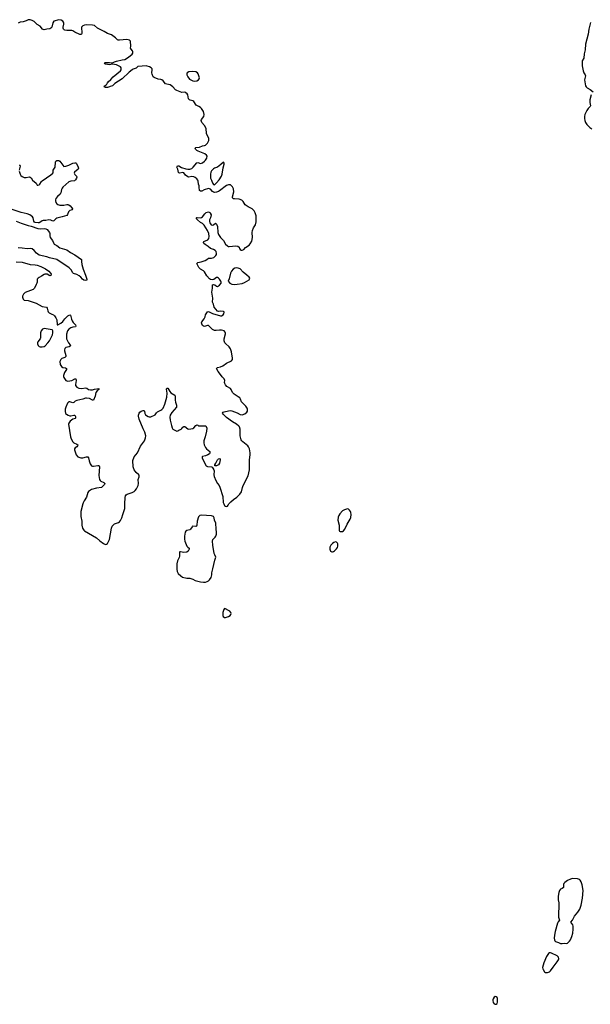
# Model space of a CAD drawing. Header units: inches. Extents: x 1649826 to 1814874, y 507393 to 641959.
# Tile 27 of 131: x 1661339 to 1672852, y 619913 to 639762. Entities that reach past the tile are written whole.
import ezdxf

# ---------------------------------------------------------------- set-up
doc = ezdxf.new("R2010")
doc.units = ezdxf.units.IN
doc.header["$MEASUREMENT"] = 0
for name, color, linetype in [('B6662', 7, 'Continuous'), ('B6663', 7, 'Continuous'), ('B6671', 7, 'Continuous'), ('B6672', 7, 'Continuous'), ('B6673', 7, 'Continuous')]:
    doc.layers.add(name, color=color, linetype=linetype)

msp = doc.modelspace()

# ---------------------------------------------------------------- linework, layer by layer
at = {"layer": 'B6662', "color": 6, "elevation": 600}
for points in [[(1662613, 630000), (1662572, 629850), (1662576, 629750), (1662593, 629650), (1662595, 629570), (1662607, 629510), (1662630, 629473), (1662650, 629456), (1662890, 629317), (1662956, 629256), (1663030, 629200), (1663070, 629181), (1663090, 629186), (1663114, 629206), (1663154, 629286), (1663193, 629510), (1663207, 629550), (1663225, 629575), (1663250, 629599), (1663270, 629609), (1663330, 629626), (1663350, 629638), (1663375, 629665), (1663401, 629719), (1663420, 629790), (1663450, 629870), (1663458, 629910), (1663460, 630000)], [(1665456, 630000), (1665462, 629982), (1665470, 629971), (1665494, 629954), (1665510, 629951), (1665530, 629956), (1665547, 629973), (1665561, 630000)]]:
    msp.add_lwpolyline(points, dxfattribs=at)
for points in [[(1667950, 629899), (1667930, 629895), (1667890, 629883), (1667850, 629860), (1667797, 629803), (1667778, 629770), (1667765, 629735), (1667760, 629670), (1667785, 629570), (1667785, 629465), (1667792, 629452), (1667805, 629445), (1667830, 629442), (1667850, 629447), (1667870, 629459), (1667896, 629490), (1667948, 629592), (1668009, 629690), (1668022, 629730), (1668026, 629786), (1668022, 629830), (1668015, 629850), (1667995, 629875), (1667970, 629896)], [(1665010, 629775), (1664975, 629765), (1664963, 629757), (1664950, 629739), (1664920, 629650), (1664916, 629570), (1664907, 629553), (1664890, 629547), (1664828, 629550), (1664818, 629542), (1664787, 629490), (1664770, 629479), (1664710, 629463), (1664691, 629450), (1664680, 629430), (1664661, 629350), (1664662, 629290), (1664673, 629250), (1664712, 629152), (1664729, 629130), (1664757, 629110), (1664761, 629090), (1664735, 629045), (1664710, 629030), (1664650, 629022), (1664585, 629035), (1664570, 629035), (1664564, 629030), (1664566, 628950), (1664558, 628922), (1664523, 628850), (1664508, 628790), (1664508, 628688), (1664516, 628636), (1664538, 628598), (1664589, 628549), (1664626, 628526), (1664710, 628504), (1664770, 628502), (1664790, 628497), (1664830, 628485), (1664878, 628458), (1664990, 628429), (1665050, 628422), (1665090, 628423), (1665124, 628436), (1665150, 628453), (1665170, 628473), (1665200, 628520), (1665214, 628570), (1665213, 628610), (1665238, 628690), (1665276, 628870), (1665293, 628910), (1665294, 628930), (1665273, 628973), (1665264, 629004), (1665235, 629170), (1665230, 629250), (1665238, 629282), (1665285, 629330), (1665295, 629350), (1665308, 629390), (1665311, 629429), (1665301, 629490), (1665299, 629610), (1665271, 629670), (1665263, 629723), (1665250, 629746), (1665210, 629758)], [(1667710, 629234), (1667679, 629221), (1667650, 629202), (1667616, 629170), (1667596, 629130), (1667596, 629090), (1667609, 629049), (1667634, 629034), (1667650, 629034), (1667670, 629041), (1667690, 629054), (1667730, 629096), (1667750, 629124), (1667760, 629150), (1667761, 629170), (1667756, 629196), (1667750, 629210), (1667730, 629230)], [(1665470, 627890), (1665457, 627870), (1665440, 627810), (1665436, 627750), (1665444, 627730), (1665470, 627712), (1665490, 627710), (1665550, 627728), (1665583, 627750), (1665601, 627770), (1665605, 627790), (1665599, 627810), (1665577, 627837), (1665553, 627853), (1665490, 627888)]]:
    msp.add_lwpolyline(points, close=True, dxfattribs=at)
at = {"layer": 'B6663', "color": 6, "elevation": 600}
for points in [[(1665561, 630000), (1665568, 630012), (1665598, 630042), (1665652, 630090), (1665721, 630139), (1665757, 630170), (1665782, 630198), (1665813, 630247), (1665835, 630330), (1665851, 630370), (1665948, 630570), (1665973, 630687), (1665979, 630890), (1665992, 630990), (1665988, 631030), (1665973, 631110), (1665956, 631150), (1665940, 631170), (1665838, 631250), (1665818, 631270), (1665807, 631290), (1665790, 631370), (1665788, 631510), (1665772, 631552), (1665759, 631570), (1665711, 631610), (1665634, 631654), (1665510, 631741), (1665444, 631810), (1665432, 631830), (1665443, 631850), (1665462, 631858), (1665550, 631880), (1665590, 631884), (1665618, 631878), (1665730, 631836), (1665790, 631801), (1665830, 631796), (1665880, 631820), (1665921, 631850), (1665934, 631870), (1665938, 631910), (1665930, 631930), (1665900, 631970), (1665817, 632057), (1665795, 632110), (1665778, 632138), (1665750, 632161), (1665704, 632184), (1665666, 632210), (1665634, 632250), (1665607, 632307), (1665591, 632330), (1665521, 632370), (1665490, 632399), (1665475, 632430), (1665472, 632450), (1665476, 632490), (1665465, 632525), (1665422, 632562), (1665392, 632612), (1665344, 632670), (1665309, 632730), (1665331, 632749), (1665390, 632764), (1665436, 632784), (1665510, 632839), (1665615, 632885), (1665632, 632910), (1665636, 632936), (1665615, 633065), (1665594, 633130), (1665568, 633168), (1665493, 633233), (1665481, 633250), (1665465, 633290), (1665466, 633330), (1665493, 633430), (1665493, 633450), (1665486, 633466), (1665462, 633490), (1665410, 633506), (1665370, 633506), (1665306, 633494), (1665270, 633496), (1665230, 633519), (1665150, 633595), (1665130, 633597), (1665070, 633576), (1665050, 633583), (1665030, 633599), (1665011, 633630), (1665009, 633650), (1665014, 633670), (1665061, 633730), (1665079, 633770), (1665090, 633811), (1665130, 633876), (1665150, 633879), (1665230, 633839), (1665390, 633793), (1665410, 633793), (1665445, 633810), (1665461, 633830), (1665466, 633866), (1665465, 633870), (1665450, 633878), (1665391, 633889), (1665350, 633882), (1665330, 633889), (1665264, 633970), (1665246, 634030), (1665226, 634070), (1665234, 634150), (1665218, 634270), (1665228, 634352), (1665230, 634418), (1665250, 634427), (1665277, 634417), (1665310, 634391), (1665330, 634385), (1665370, 634411), (1665405, 634450), (1665407, 634470), (1665400, 634490), (1665372, 634532), (1665350, 634551), (1665330, 634562), (1665310, 634564), (1665256, 634524), (1665230, 634515), (1665190, 634523), (1665170, 634536), (1665117, 634597), (1665070, 634681), (1665050, 634699), (1664990, 634734), (1664952, 634770), (1664914, 634850), (1664932, 634868), (1665001, 634879), (1665081, 634910), (1665114, 634926), (1665148, 634952), (1665210, 634958), (1665253, 634970), (1665279, 634990), (1665296, 635010), (1665309, 635030), (1665311, 635050), (1665302, 635090), (1665286, 635110), (1665250, 635128), (1665188, 635148), (1665139, 635190), (1665078, 635230), (1665057, 635250), (1665049, 635270), (1665054, 635290), (1665133, 635327), (1665157, 635350), (1665163, 635390), (1665152, 635450), (1665127, 635510), (1665061, 635621), (1665030, 635651), (1664990, 635674), (1664926, 635730), (1664907, 635750), (1664905, 635765), (1664898, 635770), (1664925, 635775), (1664990, 635770), (1665005, 635775), (1665026, 635790), (1665072, 635848), (1665104, 635876), (1665150, 635887), (1665175, 635875), (1665184, 635864), (1665199, 635830), (1665191, 635770), (1665170, 635726), (1665170, 635694), (1665178, 635670), (1665205, 635630), (1665230, 635619), (1665252, 635628), (1665290, 635662), (1665310, 635638), (1665332, 635590), (1665340, 635470), (1665351, 635430), (1665390, 635370), (1665450, 635310), (1665490, 635238), (1665530, 635202), (1665550, 635190), (1665567, 635187), (1665630, 635200), (1665685, 635205), (1665739, 635199), (1665770, 635178), (1665777, 635150), (1665790, 635127), (1665810, 635117), (1665830, 635115), (1665859, 635130), (1665894, 635170), (1665970, 635219), (1665990, 635242), (1666020, 635300), (1666036, 635370), (1666031, 635470), (1666036, 635510), (1666057, 635563), (1666096, 635630), (1666107, 635690), (1666107, 635810), (1666093, 635870), (1666068, 635910), (1666030, 635950), (1665951, 635991), (1665891, 636031), (1665850, 636097), (1665823, 636124), (1665770, 636147), (1665671, 636151), (1665654, 636154), (1665642, 636162), (1665635, 636170), (1665636, 636190), (1665658, 636290), (1665656, 636350), (1665634, 636394), (1665615, 636415), (1665591, 636431), (1665550, 636432), (1665510, 636418), (1665370, 636313), (1665350, 636301), (1665310, 636286), (1665270, 636282), (1665247, 636287), (1665230, 636299), (1665186, 636346), (1665170, 636354), (1665150, 636357), (1665058, 636330), (1665013, 636307), (1664990, 636306), (1664970, 636319), (1664964, 636330), (1664957, 636370), (1664961, 636410), (1664950, 636450), (1664941, 636510), (1664934, 636530), (1664915, 636555), (1664881, 636581), (1664850, 636596), (1664810, 636599), (1664750, 636590), (1664730, 636594), (1664686, 636626), (1664650, 636675), (1664630, 636680), (1664570, 636668), (1664552, 636672), (1664543, 636683), (1664530, 636750), (1664509, 636790), (1664514, 636806), (1664526, 636814), (1664550, 636813), (1664605, 636785), (1664694, 636754), (1664730, 636746), (1664770, 636749), (1664810, 636764), (1664841, 636790), (1664910, 636876), (1664930, 636882), (1664990, 636865), (1665010, 636867), (1665030, 636875), (1665070, 636907), (1665090, 636930), (1665113, 636970), (1665119, 637010), (1665110, 637030), (1665075, 637055), (1664941, 637110), (1664910, 637127), (1664886, 637150), (1664879, 637170), (1664894, 637186), (1664970, 637194), (1665030, 637222), (1665070, 637226), (1665090, 637235), (1665129, 637271), (1665152, 637330), (1665152, 637370), (1665148, 637388), (1665116, 637450), (1665111, 637470), (1665100, 637570), (1665071, 637630), (1665016, 637690), (1665005, 637710), (1665002, 637730), (1665008, 637752), (1665052, 637810), (1665058, 637850), (1665049, 637910), (1665010, 637970), (1664987, 637990), (1664952, 638012), (1664910, 638030), (1664899, 638039), (1664852, 638112), (1664830, 638126), (1664780, 638140), (1664764, 638150), (1664748, 638170), (1664729, 638250), (1664715, 638270), (1664693, 638290), (1664670, 638301), (1664610, 638296), (1664510, 638333), (1664483, 638350), (1664430, 638406), (1664372, 638452), (1664310, 638460), (1664283, 638470), (1664232, 638532), (1664210, 638547), (1664190, 638556), (1664130, 638566), (1664050, 638595), (1664030, 638610), (1664010, 638662), (1664007, 638690), (1664013, 638750), (1664010, 638770), (1663990, 638790), (1663959, 638810), (1663910, 638826), (1663890, 638829), (1663813, 638827), (1663724, 638816), (1663690, 638784), (1663630, 638765), (1663610, 638753), (1663550, 638706), (1663410, 638573), (1663261, 638479), (1663210, 638429), (1663162, 638418), (1663152, 638410), (1663110, 638397), (1663070, 638397), (1663044, 638410), (1663055, 638430), (1663077, 638443), (1663098, 638462), (1663110, 638490), (1663125, 638510), (1663180, 638560), (1663225, 638610), (1663370, 638730), (1663384, 638750), (1663389, 638770), (1663387, 638790), (1663371, 638810), (1663322, 638842), (1663290, 638851), (1663210, 638863), (1663150, 638855), (1663070, 638864), (1663061, 638870), (1663050, 638890), (1663070, 638902), (1663150, 638897), (1663190, 638890), (1663210, 638893), (1663250, 638915), (1663290, 638927), (1663410, 638956), (1663458, 638962), (1663535, 639010), (1663607, 639070), (1663622, 639090), (1663622, 639122), (1663617, 639137), (1663585, 639165), (1663575, 639190), (1663579, 639230), (1663574, 639330), (1663557, 639350), (1663530, 639359), (1663501, 639361), (1663350, 639347), (1663328, 639348), (1663310, 639358), (1663270, 639397), (1663190, 639457), (1663110, 639482), (1663045, 639525), (1662911, 639590), (1662850, 639646), (1662810, 639655), (1662690, 639659), (1662648, 639652), (1662610, 639636), (1662589, 639611), (1662584, 639590), (1662596, 639510), (1662595, 639485), (1662589, 639471), (1662576, 639464), (1662550, 639464), (1662450, 639513), (1662410, 639538), (1662390, 639544), (1662290, 639544), (1662253, 639550), (1662238, 639558), (1662223, 639570), (1662216, 639590), (1662216, 639610), (1662232, 639670), (1662232, 639690), (1662223, 639710), (1662209, 639730), (1662179, 639750), (1662130, 639762), (1662026, 639734), (1662010, 639699), (1661985, 639615), (1661970, 639590), (1661950, 639581), (1661890, 639574), (1661830, 639558), (1661810, 639563), (1661801, 639570), (1661750, 639630), (1661690, 639663), (1661630, 639726), (1661590, 639747), (1661550, 639758), (1661530, 639761), (1661510, 639758), (1661470, 639738), (1661410, 639721), (1661347, 639713), (1661310, 639692)], [(1661331, 636710), (1661346, 636646), (1661360, 636620), (1661390, 636598), (1661430, 636584), (1661470, 636584), (1661530, 636597), (1661550, 636590), (1661572, 636572), (1661601, 636530), (1661672, 636470), (1661689, 636429), (1661704, 636424), (1661730, 636433), (1661747, 636450), (1661777, 636503), (1661790, 636516), (1661970, 636634), (1662008, 636670), (1662014, 636690), (1662013, 636730), (1662043, 636770), (1662052, 636790), (1662062, 636890), (1662070, 636908), (1662090, 636921), (1662130, 636926), (1662150, 636913), (1662230, 636803), (1662268, 636808), (1662330, 636827), (1662410, 636869), (1662450, 636879), (1662474, 636874), (1662486, 636866), (1662520, 636790), (1662524, 636770), (1662516, 636750), (1662446, 636690), (1662439, 636670), (1662450, 636642), (1662484, 636610), (1662492, 636590), (1662487, 636570), (1662467, 636533), (1662446, 636514), (1662370, 636509), (1662330, 636491), (1662213, 636387), (1662194, 636366), (1662180, 636340), (1662166, 636270), (1662156, 636244), (1662099, 636201), (1662070, 636159), (1662060, 636130), (1662060, 636110), (1662070, 636078), (1662090, 636052), (1662110, 636038), (1662150, 636024), (1662201, 636021), (1662230, 636021), (1662290, 636035), (1662310, 636035), (1662330, 636028), (1662356, 636010), (1662394, 635970), (1662404, 635950), (1662401, 635930), (1662350, 635916), (1662335, 635905), (1662324, 635890), (1662307, 635833), (1662290, 635816), (1662195, 635785), (1662090, 635764), (1662067, 635750), (1662050, 635725), (1662030, 635706), (1662010, 635703), (1661970, 635719), (1661930, 635725), (1661870, 635711), (1661810, 635712), (1661790, 635705), (1661748, 635672), (1661730, 635665), (1661710, 635664), (1661654, 635674), (1661641, 635681), (1661624, 635704), (1661612, 635770), (1661598, 635790), (1661541, 635830), (1661490, 635850), (1661370, 635875), (1661186, 635934)], [(1661330, 636838), (1661339, 636830), (1661349, 636810), (1661331, 636731)], [(1661270, 635699), (1661370, 635658), (1661510, 635614), (1661570, 635602), (1661704, 635550), (1661750, 635545), (1661830, 635553), (1661865, 635545), (1661893, 635530), (1661942, 635470), (1661947, 635450), (1661946, 635406), (1661954, 635374), (1662001, 635310), (1662028, 635248), (1662037, 635237), (1662090, 635209), (1662150, 635166), (1662290, 635121), (1662361, 635070), (1662450, 635024), (1662587, 634930), (1662583, 634890), (1662592, 634830), (1662619, 634730), (1662668, 634610), (1662687, 634550), (1662693, 634530), (1662692, 634510), (1662670, 634503), (1662630, 634513), (1662607, 634530), (1662573, 634573), (1662542, 634602), (1662490, 634628), (1662425, 634645), (1662410, 634660), (1662379, 634719), (1662340, 634760), (1662090, 634930), (1661944, 634964), (1661890, 634981), (1661733, 635013), (1661677, 635057), (1661630, 635111), (1661590, 635141), (1661553, 635147), (1661490, 635141), (1661390, 635158), (1661310, 635164)], [(1661270, 634882), (1661390, 634873), (1661550, 634824), (1661650, 634822), (1661690, 634812), (1661765, 634785), (1661858, 634738), (1661924, 634690), (1661962, 634650), (1661973, 634630), (1661970, 634606), (1661950, 634600), (1661895, 634630), (1661847, 634633), (1661830, 634627), (1661782, 634590), (1661730, 634568), (1661709, 634551), (1661695, 634530), (1661693, 634470), (1661688, 634450), (1661670, 634421), (1661641, 634350), (1661610, 634322), (1661450, 634261), (1661433, 634250), (1661416, 634230), (1661396, 634190), (1661398, 634170), (1661410, 634131), (1661430, 634105), (1661510, 634103), (1661530, 634097), (1661590, 634072), (1661670, 634049), (1661730, 634011), (1661790, 633983), (1661877, 633970), (1661894, 633950), (1661904, 633890), (1661912, 633870), (1661932, 633850), (1661990, 633828), (1662022, 633810), (1662043, 633790), (1662069, 633750), (1662088, 633710), (1662094, 633614), (1662110, 633611), (1662170, 633644), (1662210, 633679), (1662250, 633729), (1662310, 633789), (1662350, 633814), (1662366, 633806), (1662384, 633724), (1662396, 633690), (1662418, 633658), (1662464, 633610), (1662473, 633587), (1662467, 633573), (1662410, 633567), (1662370, 633551), (1662330, 633521), (1662306, 633490), (1662286, 633426), (1662281, 633370), (1662286, 633330), (1662301, 633290), (1662325, 633250), (1662358, 633210), (1662362, 633190), (1662336, 633170), (1662270, 633155), (1662250, 633135), (1662243, 633110), (1662243, 633090), (1662269, 632990), (1662270, 632970), (1662250, 632952), (1662210, 632941), (1662187, 632930), (1662166, 632910), (1662151, 632870), (1662154, 632810), (1662181, 632770), (1662209, 632750), (1662262, 632742), (1662287, 632730), (1662282, 632710), (1662244, 632650), (1662226, 632590), (1662225, 632570), (1662230, 632550), (1662272, 632492), (1662290, 632481), (1662310, 632475), (1662390, 632491), (1662450, 632524), (1662470, 632524), (1662476, 632490), (1662462, 632410), (1662468, 632390), (1662494, 632354), (1662533, 632333), (1662590, 632326), (1662670, 632338), (1662692, 632332), (1662730, 632307), (1662770, 632300), (1662810, 632303), (1662850, 632317), (1662936, 632330), (1662933, 632310), (1662899, 632281), (1662878, 632250), (1662865, 632170), (1662830, 632093), (1662810, 632094), (1662747, 632127), (1662690, 632134), (1662670, 632131), (1662610, 632110), (1662494, 632086), (1662456, 632070), (1662430, 632047), (1662410, 632040), (1662350, 632057), (1662330, 632056), (1662315, 632045), (1662303, 632030), (1662270, 631953), (1662259, 631910), (1662256, 631870), (1662266, 631826), (1662281, 631810), (1662317, 631790), (1662350, 631776), (1662370, 631774), (1662430, 631791), (1662441, 631790), (1662450, 631788), (1662465, 631765), (1662468, 631732), (1662460, 631720), (1662410, 631706), (1662356, 631670), (1662330, 631630), (1662327, 631607), (1662367, 631350), (1662381, 631310), (1662410, 631250), (1662430, 631230), (1662490, 631204), (1662510, 631190), (1662508, 631170), (1662489, 631150), (1662461, 631130), (1662447, 631110), (1662445, 631090), (1662479, 630990), (1662512, 630952), (1662570, 630929), (1662610, 630931), (1662690, 630953), (1662712, 630952), (1662730, 630930), (1662741, 630870), (1662762, 630810), (1662790, 630769), (1662810, 630761), (1662830, 630759), (1662913, 630773), (1662930, 630775), (1662940, 630770), (1662947, 630747), (1662935, 630575), (1662952, 630490), (1662962, 630470), (1662977, 630457), (1663040, 630430), (1663060, 630410), (1663051, 630390), (1662990, 630334), (1662890, 630320), (1662790, 630292), (1662730, 630251), (1662714, 630230), (1662690, 630138), (1662638, 630062), (1662618, 630022), (1662613, 630000)], [(1663460, 630000), (1663464, 630130), (1663475, 630165), (1663490, 630185), (1663510, 630198), (1663607, 630230), (1663650, 630252), (1663671, 630270), (1663696, 630304), (1663727, 630370), (1663734, 630410), (1663731, 630490), (1663751, 630549), (1663753, 630570), (1663745, 630590), (1663691, 630631), (1663647, 630690), (1663632, 630750), (1663624, 630876), (1663649, 630951), (1663718, 631030), (1663776, 631164), (1663857, 631270), (1663875, 631330), (1663881, 631370), (1663865, 631450), (1663832, 631512), (1663749, 631710), (1663737, 631770), (1663737, 631790), (1663747, 631830), (1663763, 631850), (1663790, 631872), (1663830, 631887), (1663844, 631884), (1663860, 631870), (1663865, 631825), (1663869, 631810), (1663879, 631799), (1663930, 631765), (1663950, 631756), (1663984, 631756), (1664070, 631799), (1664100, 631840), (1664121, 631859), (1664190, 631888), (1664210, 631902), (1664232, 631928), (1664270, 632010), (1664310, 632150), (1664315, 632230), (1664304, 632316), (1664310, 632337), (1664330, 632333), (1664366, 632266), (1664390, 632238), (1664467, 632190), (1664477, 632170), (1664474, 632090), (1664482, 632050), (1664501, 631990), (1664504, 631970), (1664500, 631950), (1664410, 631843), (1664378, 631790), (1664368, 631750), (1664373, 631690), (1664399, 631579), (1664414, 631534), (1664429, 631509), (1664467, 631487), (1664510, 631469), (1664530, 631474), (1664551, 631489), (1664597, 631510), (1664610, 631520), (1664630, 631548), (1664650, 631563), (1664670, 631560), (1664730, 631512), (1664750, 631509), (1664830, 631522), (1664850, 631536), (1664890, 631581), (1664910, 631593), (1664930, 631590), (1664950, 631577), (1664970, 631572), (1665076, 631576), (1665093, 631573), (1665104, 631564), (1665112, 631530), (1665109, 631470), (1665083, 631350), (1665057, 631270), (1665054, 631230), (1665063, 631190), (1665090, 631137), (1665110, 631109), (1665174, 631054), (1665177, 631030), (1665166, 631010), (1665133, 630987), (1665090, 630971), (1665030, 630956), (1665024, 630950), (1665024, 630930), (1665047, 630867), (1665100, 630770), (1665130, 630754), (1665207, 630747), (1665220, 630740), (1665239, 630719), (1665256, 630690), (1665262, 630670), (1665259, 630590), (1665266, 630550), (1665297, 630470), (1665330, 630415), (1665364, 630370), (1665379, 630339), (1665435, 630150), (1665446, 630030), (1665456, 630000)]]:
    msp.add_lwpolyline(points, dxfattribs=at)
for points in [[(1664830, 638716), (1664750, 638710), (1664720, 638690), (1664710, 638670), (1664710, 638650), (1664730, 638610), (1664766, 638566), (1664790, 638548), (1664830, 638532), (1664870, 638526), (1664910, 638529), (1664950, 638551), (1664961, 638570), (1664965, 638590), (1664940, 638670), (1664927, 638690), (1664890, 638710)], [(1665450, 636889), (1665398, 636842), (1665329, 636791), (1665270, 636771), (1665250, 636757), (1665210, 636716), (1665194, 636690), (1665186, 636646), (1665190, 636570), (1665207, 636527), (1665219, 636510), (1665237, 636457), (1665250, 636441), (1665270, 636436), (1665310, 636471), (1665367, 636533), (1665410, 636610), (1665423, 636650), (1665444, 636776), (1665463, 636850), (1665464, 636870)], [(1665710, 634757), (1665679, 634750), (1665644, 634730), (1665610, 634693), (1665593, 634650), (1665564, 634536), (1665545, 634490), (1665577, 634450), (1665616, 634430), (1665670, 634422), (1665730, 634429), (1665830, 634446), (1665877, 634463), (1665970, 634521), (1665979, 634530), (1665984, 634550), (1665969, 634570), (1665925, 634610), (1665850, 634670), (1665790, 634737), (1665750, 634754)], [(1661830, 633535), (1661799, 633521), (1661772, 633488), (1661760, 633450), (1661760, 633350), (1661751, 633330), (1661704, 633270), (1661697, 633250), (1661697, 633230), (1661710, 633195), (1661730, 633175), (1661750, 633166), (1661790, 633165), (1661830, 633177), (1661850, 633190), (1661910, 633250), (1661941, 633290), (1661984, 633370), (1661999, 633410), (1662007, 633450), (1662008, 633488), (1662002, 633502), (1661992, 633512)], [(1665310, 630770), (1665278, 630770), (1665273, 630790), (1665298, 630822), (1665330, 630891), (1665350, 630912), (1665370, 630917), (1665381, 630910), (1665386, 630890), (1665370, 630824), (1665350, 630790)]]:
    msp.add_lwpolyline(points, close=True, dxfattribs=at)
at = {"layer": 'B6671', "color": 6, "elevation": 600}
msp.add_lwpolyline([(1670886, 620000), (1670884, 619990), (1670889, 619950), (1670910, 619922), (1670930, 619913), (1670950, 619916), (1670970, 619926), (1670982, 619958), (1670980, 620000)], dxfattribs=at)
at = {"layer": 'B6672', "color": 6, "elevation": 600}
for points in [[(1672490, 622446), (1672450, 622439), (1672390, 622412), (1672336, 622370), (1672318, 622350), (1672309, 622330), (1672313, 622290), (1672309, 622270), (1672284, 622250), (1672249, 622232), (1672231, 622210), (1672218, 622170), (1672203, 622090), (1672200, 622020), (1672217, 621957), (1672207, 621670), (1672227, 621610), (1672202, 621578), (1672187, 621550), (1672142, 621378), (1672129, 621310), (1672125, 621245), (1672128, 621210), (1672135, 621195), (1672150, 621181), (1672210, 621161), (1672250, 621142), (1672282, 621138), (1672330, 621145), (1672370, 621138), (1672390, 621144), (1672430, 621183), (1672450, 621215), (1672480, 621280), (1672498, 621350), (1672507, 621430), (1672505, 621490), (1672496, 621516), (1672461, 621570), (1672492, 621608), (1672532, 621688), (1672601, 621770), (1672637, 621830), (1672666, 621914), (1672693, 622050), (1672706, 622210), (1672690, 622324), (1672670, 622381), (1672650, 622413), (1672630, 622432), (1672590, 622445)], [(1672050, 620953), (1672030, 620950), (1672010, 620936), (1671970, 620879), (1671911, 620750), (1671890, 620658), (1671891, 620631), (1671897, 620617), (1671930, 620570), (1671950, 620556), (1671970, 620551), (1671990, 620553), (1672010, 620560), (1672030, 620570), (1672051, 620589), (1672099, 620661), (1672184, 620770), (1672208, 620810), (1672214, 620830), (1672210, 620862), (1672184, 620890), (1672070, 620947)]]:
    msp.add_lwpolyline(points, close=True, dxfattribs=at)
msp.add_lwpolyline([(1670980, 620000), (1670979, 620030), (1670969, 620050), (1670950, 620064), (1670930, 620069), (1670910, 620059), (1670890, 620024), (1670886, 620000)], dxfattribs=at)
at = {"layer": 'B6673', "color": 6, "elevation": 600}
for points in [[(1672852, 639708), (1672821, 639570), (1672811, 639470), (1672756, 639270), (1672746, 639154), (1672725, 639075), (1672718, 638990), (1672687, 638930), (1672685, 638910), (1672690, 638830), (1672708, 638730), (1672721, 638690), (1672746, 638650), (1672753, 638630), (1672732, 638550), (1672754, 638430), (1672765, 638410), (1672786, 638390), (1672850, 638353), (1672909, 638310)], [(1672869, 638250), (1672844, 638150), (1672840, 638090), (1672855, 638025), (1672848, 638010), (1672810, 637973), (1672779, 637930), (1672739, 637850), (1672734, 637810), (1672735, 637770), (1672741, 637730), (1672755, 637690), (1672782, 637650), (1672843, 637590), (1672883, 637563)]]:
    msp.add_lwpolyline(points, dxfattribs=at)

doc.saveas('drawing.dxf')
